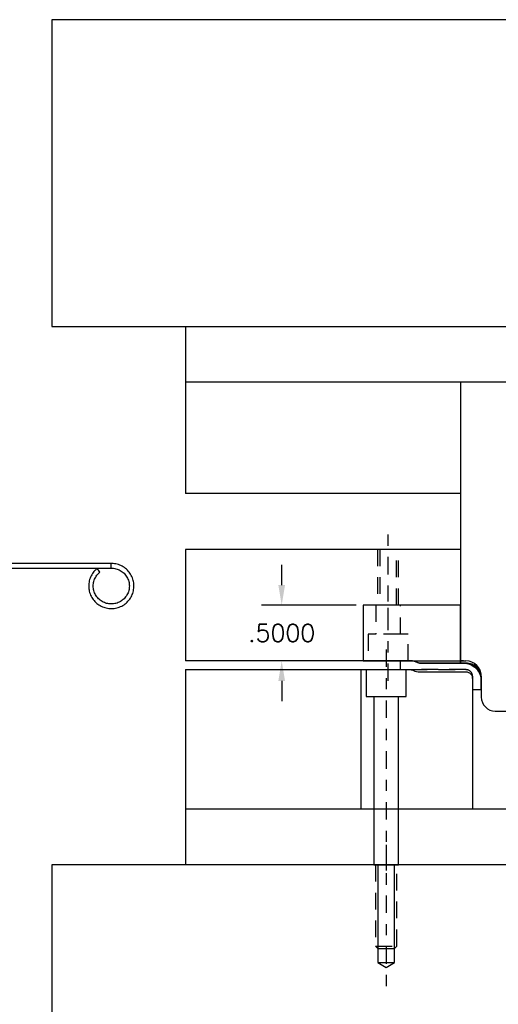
# Model space of a CAD drawing. Header units: inches. Extents: x -77 to 299, y -110 to 144.
# Tile 10 of 256: x 13.03 to 17.32, y -79.98 to -71.15. Entities that reach past the tile are written whole.
import ezdxf

# ---------------------------------------------------------------- set-up
doc = ezdxf.new("R2010")
doc.units = ezdxf.units.IN
doc.header["$MEASUREMENT"] = 0
doc.linetypes.add('CENTER', pattern=[0.249, 0.156, -0.031, 0.031, -0.031])
doc.linetypes.add('HIDDEN', pattern=[0.225, 0.15, -0.075])
doc.layers.get('DEFPOINTS').update_dxf_attribs({"color": 8})
for name, color, linetype in [('SID-M-C', 74, 'CENTER'), ('SID-M-D', 42, 'Continuous'), ('SID-M-H', 4, 'HIDDEN'), ('SID-M-M', 233, 'Continuous'), ('SID-M-S', 105, 'Continuous')]:
    doc.layers.add(name, color=color, linetype=linetype)
doc.styles.get("Standard").update_dxf_attribs({"font": 'txt.shx'})
doc.dimstyles.new('STANDARD$0', dxfattribs={"dimtxt": 0.156, "dimasz": 0.18, "dimexe": 0.18, "dimexo": 0.0625, "dimgap": 0.07, "dimtad": 0, "dimtih": 1, "dimtoh": 1, "dimdec": 4, "dimzin": 4, "dimdsep": 46, "dimtxsty": 'Standard', "dimcen": 0.09, "dimclrd": 2, "dimclre": 2, "dimclrt": 2, "dimadec": 4, "dimazin": 0, "dimtfac": 1, "dimtdec": 4, "dimtofl": 0, "dimtmove": 0, "dimatfit": 3, "dimfxl": 0, "dimtolj": 1, "dimtzin": 0, "dimarcsym": 0})

# ---------------------------------------------------------------- blocks, each defined once
blk = doc.blocks.new('*D319')
at = {"layer": 'DEFPOINTS', "color": 0}
for p in [(16.1112, -76.4044), (15.3805, -76.9044), (16.1112, -76.9044)]:
    blk.add_point(p, dxfattribs=at)
at = {"layer": 'SID-M-D', "color": 2, "lineweight": -2}
for p, q in [((15.3805, -76.2244), (15.3805, -76.0444)), ((16.0487, -76.4044), (15.2005, -76.4044)), ((16.0487, -76.9044), (15.2005, -76.9044)), ((15.3805, -77.0844), (15.3805, -77.2644))]:
    blk.add_line(p, q, dxfattribs=at)
at = {"layer": 'SID-M-D', "color": 2}
for points in [[(15.3505, -76.2244), (15.4105, -76.2244), (15.3805, -76.4044)], [(15.3505, -77.0844), (15.4105, -77.0844), (15.3805, -76.9044)]]:
    blk.add_solid(points, dxfattribs=at)
at = {"layer": 'SID-M-D', "color": 2, "insert": (15.3805, -76.6544), "char_height": 0.156, "attachment_point": 5}
blk.add_mtext('\\A1;.5000', dxfattribs=at)
blk = doc.blocks.new('dm108727')
at = {"layer": 'SID-M-S'}
for p, q in [((-8.7548, -76.0311), (-10.4943, -76.0311)), ((-10.4943, -76.0721), (-8.7548, -76.0721)), ((-8.7548, -76.0314), (-8.7548, -76.0311)), ((-8.7548, -76.0721), (-8.7548, -76.0314))]:
    blk.add_line(p, q, dxfattribs=at)
blk.add_arc((-8.9543, -76.1606), 0.1103, 28.30614, 49.72999, dxfattribs=at)
for points, knots in [([(-8.883, -76.0764), (-8.8895, -76.0821), (-8.9079, -76.0983), (-8.932, -76.131), (-8.9511, -76.1745), (-8.9593, -76.2214), (-8.9565, -76.2689), (-8.9426, -76.3145), (-8.9185, -76.3556), (-8.8855, -76.39), (-8.8454, -76.4159), (-8.8003, -76.4318), (-8.7527, -76.4369), (-8.7053, -76.4309), (-8.6605, -76.414), (-8.6209, -76.3873), (-8.5886, -76.3522), (-8.5654, -76.3106), (-8.5525, -76.2648), (-8.5506, -76.2172), (-8.5599, -76.1705), (-8.5798, -76.1272), (-8.6092, -76.0897), (-8.6466, -76.06), (-8.6898, -76.0398), (-8.727, -76.0318), (-8.7488, -76.0312), (-8.7548, -76.0311)], [0, 0, 0, 0, 0.022985, 0.064718, 0.106512, 0.148299, 0.190079, 0.231856, 0.273633, 0.315413, 0.3572, 0.398996, 0.440799, 0.482609, 0.524421, 0.566231, 0.608036, 0.649834, 0.691624, 0.733406, 0.775184, 0.81696, 0.858739, 0.900523, 0.942315, 0.984115, 1, 1, 1, 1]), ([(-8.7548, -76.0721), (-8.7479, -76.0723), (-8.7269, -76.0732), (-8.6925, -76.0826), (-8.6554, -76.1036), (-8.6251, -76.1336), (-8.6036, -76.1704), (-8.5924, -76.2115), (-8.5923, -76.2541), (-8.6033, -76.2952), (-8.6247, -76.3321), (-8.655, -76.3622), (-8.6921, -76.3835), (-8.7334, -76.3945), (-8.7763, -76.3945), (-8.8176, -76.3835), (-8.8547, -76.3622), (-8.8849, -76.3321), (-8.9063, -76.2952), (-8.9173, -76.2541), (-8.9173, -76.2115), (-8.906, -76.1706), (-8.8858, -76.1348), (-8.8663, -76.1167), (-8.8572, -76.1083)], [0, 0, 0, 0, 0.023007, 0.069676, 0.116446, 0.163223, 0.210012, 0.256818, 0.303639, 0.350467, 0.397294, 0.444112, 0.490916, 0.537705, 0.584482, 0.631253, 0.678023, 0.724801, 0.771591, 0.818397, 0.865217, 0.912045, 0.958873, 1, 1, 1, 1])]:
    blk.add_open_spline(points, degree=3, knots=knots, dxfattribs=at)

msp = doc.modelspace()

# ---------------------------------------------------------------- linework, layer by layer
at = {"layer": 'SID-M-C'}
for p, q in [((16.33454, -76.58438), (16.33454, -75.72438)), ((16.33454, -77.08438), (16.33454, -76.22438)), ((16.31701, -76.80308), (16.31701, -78.91308)), ((16.31701, -78.55308), (16.31701, -79.83293))]:
    msp.add_line(p, q, dxfattribs=at)
at = {"layer": 'SID-M-H'}
for p, q in [((16.23954, -75.90438), (16.23954, -76.40438)), ((16.25979, -75.90438), (16.25979, -76.40438)), ((16.40929, -76.40438), (16.40929, -75.90438)), ((16.42954, -76.40438), (16.42954, -75.90438)), ((16.44504, -76.66438), (16.22404, -76.66438)), ((16.22201, -79.46283), (16.41201, -79.46283))]:
    msp.add_line(p, q, dxfattribs=at)
for points in [[(16.51404, -76.90438), (16.51404, -76.66438), (16.44504, -76.66438), (16.44504, -76.40438), (16.22404, -76.40438), (16.22404, -76.66438), (16.15504, -76.66438), (16.15504, -76.90438)], [(16.5361, -76.90438), (16.98291, -76.90429)], [(16.22201, -78.73308), (16.22201, -79.46283), (16.24226, -79.48308), (16.39176, -79.48308), (16.41201, -79.46283), (16.41201, -78.73308)]]:
    msp.add_lwpolyline(points, dxfattribs=at)
for points in [[(16.5361, -76.90438), (17.03296, -76.90428, -0.4142136), (17.17075, -77.04208), (17.17075, -77.06176)], [(17.17071, -77.06529, 0.4142136), (17.00971, -76.90429), (16.98291, -76.90429)], [(16.5361, -76.98308), (17.03296, -76.98302, -0.4142136), (17.09201, -77.04208), (17.09201, -77.06176)], [(17.09201, -77.06176), (17.09201, -77.04208, 0.4142136), (17.03301, -76.98308), (16.5361, -76.98308)]]:
    msp.add_lwpolyline(points, format="xyb", dxfattribs=at)
at = {"layer": 'SID-M-M'}
msp.add_lwpolyline([(17.03296, -76.92406), (17.03296, -76.92406), (16.61727, -76.92406, -0.1195334), (16.59923, -76.91969, 0.1195334), (16.5361, -76.90438), (16.44233, -76.90438), (16.44233, -76.98308), (16.5361, -76.98308, -0.1195334), (16.56318, -76.98964, 0.1195334), (16.61727, -77.00276), (17.03301, -77.00276, -0.4142136), (17.09201, -77.06176), (17.09201, -77.16019), (17.17075, -77.16019), (17.17075, -77.06176, 0.4142136), (17.03305, -76.92406)], format="xyb", dxfattribs=at)
msp.add_lwpolyline([(17.03296, -76.98308), (17.03296, -76.98302)], dxfattribs=at)
at = {"layer": 'SID-M-S'}
for p, q in [((14.51912, -73.90438), (14.51912, -75.40438)), ((19.4486, -74.40438), (14.51912, -74.40438)), ((16.98291, -75.40438), (14.51912, -75.40438)), ((14.51912, -75.90438), (14.51912, -76.90438)), ((16.98291, -75.90438), (14.51912, -75.90438)), ((16.5361, -76.90438), (14.51912, -76.90438)), ((16.5361, -76.90438), (17.03301, -76.90438)), ((14.51912, -76.98308), (14.51912, -78.73308)), ((14.51912, -76.98308), (16.44233, -76.98308)), ((17.03296, -76.98308), (17.03301, -76.98308)), ((16.20651, -77.22308), (16.42751, -77.22308)), ((19.4486, -78.23308), (14.51912, -78.23308)), ((16.24226, -79.60808), (16.39176, -79.60808))]:
    msp.add_line(p, q, dxfattribs=at)
for points in [[(20.64864, -73.90438), (20.64864, -71.15438), (13.31909, -71.15438), (13.31909, -73.90438)], [(13.31909, -73.90438), (20.64864, -73.90438)], [(16.13751, -76.98308), (16.13751, -77.22308), (16.20651, -77.22308), (16.20651, -78.73308), (16.42751, -78.73308), (16.42751, -77.22308), (16.49651, -77.22308), (16.49651, -76.98308)], [(20.64864, -78.73308), (13.31909, -78.73308)], [(13.31909, -78.73308), (13.31909, -81.73308), (20.64864, -81.73308), (20.64864, -78.73308)], [(16.24226, -78.73308), (16.24226, -79.60808), (16.31701, -79.65293), (16.39176, -79.60808), (16.39176, -78.73308)]]:
    msp.add_lwpolyline(points, dxfattribs=at)
for points in [[(17.98291, -76.15438), (17.98291, -74.40438), (16.98291, -74.40438), (16.98291, -76.92406), (17.00971, -76.92406, -0.4142136), (17.17071, -77.08506), (17.17071, -77.22938, 0.4142136), (17.29571, -77.35438), (17.42071, -77.35438), (17.42071, -76.27938, -0.4142136), (17.54571, -76.15438)], [(16.98291, -76.40438), (16.11116, -76.40438), (16.11116, -76.90438), (16.5361, -76.90438, -0.1195334), (16.59923, -76.91969, 0.1195334), (16.61727, -76.92406), (16.98291, -76.92406)], [(16.56318, -76.98964, 0.1195334), (16.61727, -77.00276), (17.03301, -77.00276, -0.4142136), (17.09201, -77.06176), (17.09201, -78.23308), (16.09201, -78.23308), (16.09201, -76.98308), (16.5361, -76.98308, -0.1195334)]]:
    msp.add_lwpolyline(points, format="xyb", close=True, dxfattribs=at)
for centre in [(17.03301, -77.04208), (17.03301, -77.06176)]:
    msp.add_arc(centre, 0.1377, 0, 90, dxfattribs=at)

# ---------------------------------------------------------------- block references
msp.add_blockref('dm108727', (22.60706, 0), dxfattribs=at)

# ---------------------------------------------------------------- dimensions: what is measured, and where the dimension line sits
at = {"layer": 'SID-M-D'}
dim = msp.add_linear_dim(base=(15.38049, -76.90438), p1=(16.11116, -76.40438), p2=(16.11116, -76.90438), angle=90, dimstyle='STANDARD$0', dxfattribs=at)
dim.commit()
dim.dimension.update_dxf_attribs({"geometry": '*D319', "text_midpoint": (15.38049, -76.65438)})

doc.saveas('drawing.dxf')
